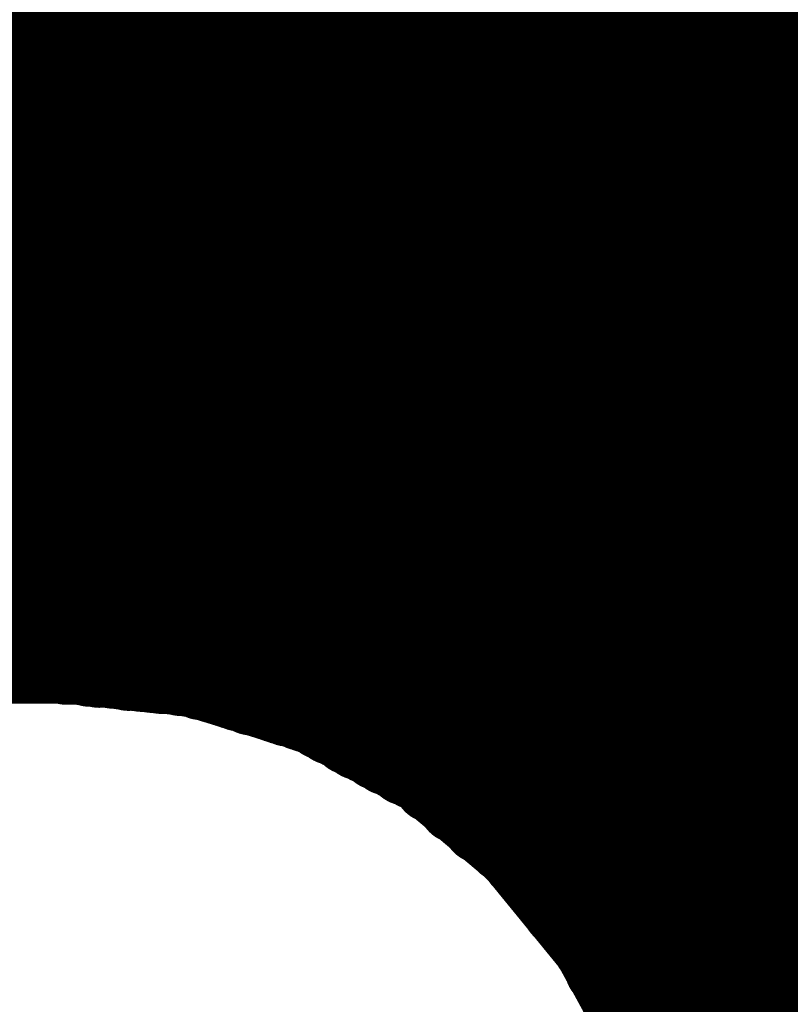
# Model space of a CAD drawing. Extents: x 0 to 65, y -0.2 to 30.2.
# Tile 115 of 237: x 36.607 to 36.799, y 14.66 to 14.906. Entities that reach past the tile are written whole.
import ezdxf

# ---------------------------------------------------------------- set-up
doc = ezdxf.new("R2010")
doc.units = 0
doc.layers.add('BOARD_GEOMETRY_SILKSCREEN_', color=1, linetype='CONTINUOUS')

msp = doc.modelspace()

# ---------------------------------------------------------------- linework, layer by layer
at = {"layer": 'BOARD_GEOMETRY_SILKSCREEN_', "const_width": 0.01905}
for points in [[(36.59886, 14.7447), (36.201858, 15.141448)], [(36.599622, 14.7447), (36.202874, 15.141448)], [(36.600892, 14.7447), (36.204144, 15.141448)], [(36.601908, 14.7447), (36.204906, 15.141448)], [(36.602924, 14.7447), (36.206176, 15.141448)], [(36.604194, 14.7447), (36.207192, 15.141448)], [(36.604956, 14.7447), (36.208208, 15.141448)], [(36.606226, 14.7447), (36.209478, 15.141448)], [(36.607242, 14.7447), (36.21024, 15.141448)], [(36.608258, 14.7447), (36.21151, 15.141448)], [(36.609528, 14.7447), (36.212526, 15.141448)], [(36.61029, 14.7447), (36.213542, 15.141448)], [(36.61156, 14.7447), (36.214558, 15.141448)], [(36.612576, 14.7447), (36.215574, 15.141448)], [(36.613592, 14.7447), (36.21659, 15.141448)], [(36.614608, 14.7447), (36.21786, 15.141448)], [(36.615624, 14.7447), (36.218876, 15.141448)], [(36.616894, 14.7447), (36.219892, 15.141448)], [(36.61791, 14.7447), (36.220908, 15.141448)], [(36.618926, 14.744446), (36.221924, 15.141448)], [(36.620196, 14.744446), (36.223194, 15.141448)], [(36.621212, 14.744446), (36.223956, 15.141448)], [(36.622482, 14.744446), (36.225226, 15.141448)], [(36.623752, 14.744192), (36.226242, 15.141448)], [(36.624768, 14.743938), (36.227258, 15.141448)], [(36.626038, 14.743938), (36.228528, 15.141448)], [(36.627054, 14.743684), (36.22929, 15.141448)], [(36.628578, 14.743684), (36.23056, 15.141448)], [(36.629594, 14.743684), (36.231576, 15.141448)], [(36.630864, 14.74343), (36.232592, 15.141448)], [(36.63188, 14.74343), (36.233862, 15.141448)], [(36.63315, 14.743176), (36.234624, 15.141448)], [(36.63442, 14.742922), (36.235894, 15.141448)], [(36.635436, 14.742922), (36.23691, 15.141448)], [(36.636706, 14.742922), (36.237926, 15.141448)], [(36.637722, 14.742668), (36.238942, 15.141448)], [(36.638992, 14.742668), (36.239958, 15.141448)], [(36.640262, 14.742414), (36.241228, 15.141448)], [(36.641532, 14.742414), (36.242244, 15.141448)], [(36.642548, 14.74216), (36.24326, 15.141448)], [(36.643818, 14.74216), (36.244276, 15.141448)], [(36.644834, 14.74216), (36.245292, 15.141448)], [(36.646104, 14.741906), (36.246308, 15.141448)], [(36.647374, 14.741652), (36.247578, 15.141448)], [(36.64839, 14.741652), (36.248594, 15.141448)], [(36.64966, 14.741398), (36.24961, 15.141448)], [(36.65093, 14.741398), (36.250626, 15.141448)], [(36.652454, 14.740636), (36.251642, 15.141448)], [(36.653978, 14.740382), (36.252912, 15.141448)], [(36.655502, 14.739874), (36.253674, 15.141448)], [(36.65728, 14.739366), (36.254944, 15.141448)], [(36.658804, 14.738858), (36.25596, 15.141448)], [(36.660328, 14.73835), (36.256976, 15.141448)], [(36.661852, 14.737842), (36.258246, 15.141448)], [(36.663376, 14.737588), (36.259008, 15.141448)], [(36.6649, 14.736826), (36.260278, 15.141448)], [(36.666424, 14.736572), (36.261294, 15.141448)], [(36.667948, 14.736064), (36.26231, 15.141448)], [(36.669472, 14.735556), (36.263326, 15.141448)], [(36.670996, 14.735048), (36.264342, 15.141448)], [(36.67252, 14.73454), (36.265612, 15.141448)], [(36.674044, 14.734032), (36.266628, 15.141448)], [(36.675568, 14.733778), (36.267644, 15.141448)], [(36.677346, 14.733016), (36.26866, 15.141448)], [(36.67887, 14.732508), (36.269676, 15.141448)], [(36.680394, 14.732), (36.270692, 15.141448)], [(36.68268, 14.73073), (36.271962, 15.141448)], [(36.684966, 14.72946), (36.272978, 15.141448)], [(36.687252, 14.728444), (36.273994, 15.141448)], [(36.689538, 14.72692), (36.27501, 15.141448)], [(36.691824, 14.72565), (36.276026, 15.141448)], [(36.69411, 14.724634), (36.277296, 15.141448)], [(36.69665, 14.72311), (36.278058, 15.141448)], [(36.698936, 14.72184), (36.279328, 15.141448)], [(36.701222, 14.720824), (36.280344, 15.141448)], [(36.703508, 14.7193), (36.28136, 15.141448)], [(36.705794, 14.718284), (36.28263, 15.141448)], [(36.710112, 14.714982), (36.283392, 15.141448)], [(36.716208, 14.709902), (36.284662, 15.141448)], [(36.722304, 14.704822), (36.285678, 15.141448)], [(36.7284, 14.699996), (36.286694, 15.141448)], [(37.173916, 14.255496), (36.287964, 15.141448)], [(37.173916, 14.256766), (36.288726, 15.141448)], [(37.173916, 14.257528), (36.289996, 15.141448)], [(37.173916, 14.258798), (36.291012, 15.141448)], [(37.173916, 14.259814), (36.292028, 15.141448)], [(37.173916, 14.26083), (36.293044, 15.141448)], [(37.173916, 14.261846), (36.29406, 15.141448)], [(37.173916, 14.262862), (36.29533, 15.141448)], [(37.173916, 14.264132), (36.296346, 15.141448)], [(37.173916, 14.265148), (36.297362, 15.141448)], [(37.173916, 14.266164), (36.298378, 15.141448)], [(37.173916, 14.26718), (36.299394, 15.141448)], [(37.173916, 14.268196), (36.30041, 15.141448)], [(37.173916, 14.269212), (36.30168, 15.141448)], [(37.173916, 14.270482), (36.302442, 15.141448)], [(37.173916, 14.271498), (36.303712, 15.141448)], [(37.173916, 14.272514), (36.304728, 15.141448)], [(37.173916, 14.27353), (36.305744, 15.141448)], [(37.173916, 14.274546), (36.307014, 15.141448)], [(37.173916, 14.275816), (36.307776, 15.141448)], [(37.173916, 14.276578), (36.309046, 15.141448)], [(37.173916, 14.277848), (36.310062, 15.141448)], [(37.173916, 14.278864), (36.311078, 15.141448)], [(37.173916, 14.27988), (36.312348, 15.141448)], [(37.173916, 14.28115), (36.31311, 15.141448)], [(37.173916, 14.281912), (36.31438, 15.141448)], [(37.173916, 14.283182), (36.315396, 15.141448)], [(37.173916, 14.284198), (36.316412, 15.141448)], [(37.173916, 14.285214), (36.317428, 15.141448)], [(37.173916, 14.28623), (36.318444, 15.141448)], [(37.173916, 14.287246), (36.319714, 15.141448)], [(37.173916, 14.288516), (36.32073, 15.141448)], [(37.173916, 14.289532), (36.321746, 15.141448)], [(37.173916, 14.290548), (36.322762, 15.141448)], [(37.173916, 14.291564), (36.323778, 15.141448)], [(37.173916, 14.29258), (36.324794, 15.141448)], [(37.173916, 14.293596), (36.326064, 15.141448)], [(37.173916, 14.294866), (36.32708, 15.141448)], [(37.173916, 14.295882), (36.328096, 15.141448)], [(37.173916, 14.296898), (36.329112, 15.141448)], [(37.173916, 14.297914), (36.330128, 15.141448)], [(37.173916, 14.29893), (36.331398, 15.141448)], [(37.173916, 14.3002), (36.33216, 15.141448)], [(37.173916, 14.300962), (36.33343, 15.141448)], [(37.173916, 14.302232), (36.334446, 15.141448)], [(37.173916, 14.303248), (36.335462, 15.141448)], [(37.173916, 14.304264), (36.336732, 15.141448)], [(37.173916, 14.305534), (36.337494, 15.141448)], [(37.173916, 14.306296), (36.338764, 15.141448)], [(37.173916, 14.307566), (36.33978, 15.141448)], [(37.173916, 14.308582), (36.340796, 15.141448)], [(37.173916, 14.309598), (36.341812, 15.141448)], [(37.173916, 14.310868), (36.342828, 15.141448)], [(37.173916, 14.31163), (36.344098, 15.141448)], [(37.173916, 14.3129), (36.345114, 15.141448)], [(37.173916, 14.313916), (36.34613, 15.141448)], [(37.173916, 14.314932), (36.347146, 15.141448)], [(37.173916, 14.315948), (36.348162, 15.141448)], [(37.173916, 14.316964), (36.349178, 15.141448)], [(37.173916, 14.318234), (36.350448, 15.141448)], [(37.173916, 14.31925), (36.351464, 15.141448)], [(37.173916, 14.320266), (36.35248, 15.141448)], [(37.173916, 14.321282), (36.353496, 15.141448)], [(37.173916, 14.322298), (36.354512, 15.141448)], [(37.173916, 14.323314), (36.355782, 15.141448)], [(37.173916, 14.324584), (36.356544, 15.141448)], [(37.173916, 14.325346), (36.357814, 15.141448)], [(37.173916, 14.326616), (36.35883, 15.141448)], [(37.173916, 14.327632), (36.359846, 15.141448)], [(37.173916, 14.328648), (36.361116, 15.141448)], [(37.173916, 14.329918), (36.361878, 15.141448)], [(37.173916, 14.33068), (36.363148, 15.141448)], [(37.173916, 14.33195), (36.364164, 15.141448)], [(37.173916, 14.332966), (36.36518, 15.141448)], [(37.173916, 14.333982), (36.36645, 15.141448)], [(37.173916, 14.335252), (36.367212, 15.141448)], [(37.173916, 14.336014), (36.368482, 15.141448)], [(37.173916, 14.337284), (36.369498, 15.141448)], [(37.173916, 14.3383), (36.370514, 15.141448)], [(37.173916, 14.339316), (36.37153, 15.141448)], [(37.173916, 14.340332), (36.372546, 15.141448)], [(37.173916, 14.341348), (36.373816, 15.141448)], [(37.173916, 14.342618), (36.374832, 15.141448)], [(37.173916, 14.343634), (36.375848, 15.141448)], [(37.173916, 14.34465), (36.376864, 15.141448)], [(37.173916, 14.345666), (36.37788, 15.141448)], [(37.173916, 14.346682), (36.378896, 15.141448)], [(37.173916, 14.347698), (36.380166, 15.141448)], [(37.173916, 14.348968), (36.381182, 15.141448)], [(37.173916, 14.349984), (36.382198, 15.141448)], [(37.173916, 14.351), (36.383214, 15.141448)], [(37.173916, 14.352016), (36.38423, 15.141448)], [(37.173916, 14.353032), (36.3855, 15.141448)], [(37.173916, 14.354302), (36.386262, 15.141448)], [(37.173916, 14.355064), (36.387532, 15.141448)], [(37.173916, 14.356334), (36.388548, 15.141448)], [(37.173916, 14.35735), (36.389564, 15.141448)], [(37.173916, 14.358366), (36.390834, 15.141448)], [(37.173916, 14.359636), (36.391596, 15.141448)], [(37.173916, 14.360398), (36.392866, 15.141448)], [(37.173916, 14.361668), (36.393882, 15.141448)], [(37.173916, 14.362684), (36.394898, 15.141448)], [(37.173916, 14.3637), (36.395914, 15.141448)], [(37.173916, 14.364716), (36.39693, 15.141448)], [(37.173916, 14.365732), (36.3982, 15.141448)], [(37.173916, 14.367002), (36.399216, 15.141448)], [(37.173916, 14.368018), (36.400232, 15.141448)], [(37.173916, 14.369034), (36.401248, 15.141448)], [(37.173916, 14.37005), (36.402264, 15.141448)], [(37.173916, 14.371066), (36.40328, 15.141448)], [(37.173916, 14.372082), (36.40455, 15.141448)], [(37.173916, 14.373352), (36.405566, 15.141448)], [(37.173916, 14.374368), (36.406582, 15.141448)], [(37.173916, 14.375384), (36.407598, 15.141448)], [(37.173916, 14.3764), (36.408614, 15.141448)], [(37.173916, 14.377416), (36.409884, 15.141448)], [(37.173916, 14.378686), (36.410646, 15.141448)], [(37.173916, 14.379448), (36.411916, 15.141448)], [(37.173916, 14.380718), (36.412932, 15.141448)], [(37.173916, 14.381734), (36.413948, 15.141448)], [(37.173916, 14.38275), (36.415218, 15.141448)], [(37.173916, 14.38402), (36.41598, 15.141448)], [(37.173916, 14.384782), (36.41725, 15.141448)], [(37.173916, 14.386052), (36.418266, 15.141448)], [(37.173916, 14.387068), (36.419282, 15.141448)], [(37.173916, 14.388084), (36.420552, 15.141448)], [(37.173916, 14.389354), (36.421314, 15.141448)], [(37.173916, 14.390116), (36.422584, 15.141448)], [(37.173916, 14.391386), (36.4236, 15.141448)], [(37.173916, 14.392402), (36.424616, 15.141448)], [(37.173916, 14.393418), (36.425632, 15.141448)], [(37.173916, 14.394434), (36.426648, 15.141448)], [(37.173916, 14.39545), (36.427664, 15.141448)], [(37.173916, 14.39672), (36.428934, 15.141448)], [(37.173916, 14.397736), (36.42995, 15.141448)], [(37.173916, 14.398752), (36.430966, 15.141448)], [(37.173916, 14.399768), (36.431982, 15.141448)], [(37.173916, 14.400784), (36.432998, 15.141448)], [(37.173916, 14.4018), (36.434268, 15.141448)], [(37.173916, 14.40307), (36.43503, 15.141448)], [(37.173916, 14.404086), (36.4363, 15.141448)], [(37.173916, 14.405102), (36.437316, 15.141448)], [(37.173916, 14.406118), (36.438332, 15.141448)], [(37.173916, 14.407134), (36.439602, 15.141448)], [(37.173916, 14.408404), (36.440364, 15.141448)], [(37.173916, 14.409166), (36.441634, 15.141448)], [(37.173916, 14.410436), (36.44265, 15.141448)], [(37.173916, 14.411452), (36.443666, 15.141448)], [(37.173916, 14.412468), (36.444936, 15.141448)], [(37.173916, 14.413738), (36.445698, 15.141448)], [(37.173916, 14.4145), (36.446968, 15.141448)], [(37.173916, 14.41577), (36.447984, 15.141448)], [(37.173916, 14.416786), (36.449, 15.141448)], [(37.173916, 14.417802), (36.450016, 15.141448)], [(37.173916, 14.418818), (36.451032, 15.141448)], [(37.173916, 14.419834), (36.452302, 15.141448)], [(37.173916, 14.421104), (36.453318, 15.141448)], [(37.173916, 14.42212), (36.454334, 15.141448)], [(37.173916, 14.423136), (36.45535, 15.141448)], [(37.173916, 14.424152), (36.456366, 15.141448)], [(37.173916, 14.425168), (36.457382, 15.141448)], [(37.173916, 14.426184), (36.458652, 15.141448)], [(37.173916, 14.427454), (36.459668, 15.141448)], [(37.173916, 14.42847), (36.460684, 15.141448)], [(37.173916, 14.429486), (36.4617, 15.141448)], [(37.173916, 14.430502), (36.462716, 15.141448)], [(37.173916, 14.431518), (36.463986, 15.141448)], [(37.173916, 14.432788), (36.464748, 15.141448)], [(37.173916, 14.43355), (36.466018, 15.141448)], [(37.173916, 14.43482), (36.467034, 15.141448)], [(37.173916, 14.435836), (36.46805, 15.141448)], [(37.173916, 14.436852), (36.46932, 15.141448)], [(37.173916, 14.438122), (36.470082, 15.141448)], [(37.173916, 14.438884), (36.471352, 15.141448)], [(37.173916, 14.440154), (36.472368, 15.141448)], [(37.173916, 14.44117), (36.473384, 15.141448)], [(37.173916, 14.442186), (36.4744, 15.141448)], [(37.173916, 14.443456), (36.475416, 15.141448)], [(37.173916, 14.444218), (36.476686, 15.141448)], [(37.173916, 14.445488), (36.477702, 15.141448)], [(37.173916, 14.446504), (36.478718, 15.141448)], [(37.173916, 14.44752), (36.479734, 15.141448)], [(37.173916, 14.448536), (36.48075, 15.141448)], [(37.173916, 14.449552), (36.481766, 15.141448)], [(37.173916, 14.450568), (36.483036, 15.141448)], [(37.173916, 14.451838), (36.484052, 15.141448)], [(37.173916, 14.452854), (36.485068, 15.141448)], [(37.173916, 14.45387), (36.486084, 15.141448)], [(37.173916, 14.454886), (36.4871, 15.141448)], [(37.173916, 14.455902), (36.48837, 15.141448)], [(37.173916, 14.457172), (36.489132, 15.141448)], [(37.173916, 14.457934), (36.490402, 15.141448)], [(37.173916, 14.459204), (36.491418, 15.141448)], [(37.173916, 14.46022), (36.492434, 15.141448)], [(37.173916, 14.461236), (36.493704, 15.141448)], [(37.173916, 14.462506), (36.494466, 15.141448)], [(37.173916, 14.463268), (36.495736, 15.141448)], [(37.173916, 14.464538), (36.496752, 15.141448)], [(37.173916, 14.465554), (36.497768, 15.141448)], [(37.173916, 14.46657), (36.499038, 15.141448)], [(37.173916, 14.46784), (36.4998, 15.141448)], [(37.173916, 14.468602), (36.50107, 15.141448)], [(37.173916, 14.469872), (36.502086, 15.141448)], [(37.173916, 14.470888), (36.503102, 15.141448)], [(37.173916, 14.471904), (36.504118, 15.141448)], [(37.173916, 14.47292), (36.505134, 15.141448)], [(37.173916, 14.473936), (36.506404, 15.141448)], [(37.173916, 14.475206), (36.50742, 15.141448)], [(37.173916, 14.476222), (36.508436, 15.141448)], [(37.173916, 14.477238), (36.509452, 15.141448)], [(37.173916, 14.478254), (36.510468, 15.141448)], [(37.173916, 14.47927), (36.511484, 15.141448)], [(37.173916, 14.480286), (36.512754, 15.141448)], [(37.173916, 14.481556), (36.513516, 15.141448)], [(37.173916, 14.482572), (36.514786, 15.141448)], [(37.173916, 14.483588), (36.515802, 15.141448)], [(37.173916, 14.484604), (36.516818, 15.141448)], [(37.173916, 14.48562), (36.518088, 15.141448)], [(37.173916, 14.48689), (36.51885, 15.141448)], [(37.173916, 14.487652), (36.52012, 15.141448)], [(37.173916, 14.488922), (36.521136, 15.141448)], [(37.173916, 14.489938), (36.522152, 15.141448)], [(37.173916, 14.490954), (36.523422, 15.141448)], [(37.173916, 14.492224), (36.524184, 15.141448)], [(37.173916, 14.492986), (36.525454, 15.141448)], [(37.173916, 14.494256), (36.52647, 15.141448)], [(37.173916, 14.495272), (36.527486, 15.141448)], [(37.173916, 14.496288), (36.528502, 15.141448)], [(37.173916, 14.497304), (36.529518, 15.141448)], [(37.173916, 14.49832), (36.530788, 15.141448)], [(37.173916, 14.49959), (36.531804, 15.141448)], [(37.173916, 14.500606), (36.53282, 15.141448)], [(37.173916, 14.501622), (36.533836, 15.141448)], [(37.173916, 14.502638), (36.534852, 15.141448)], [(37.173916, 14.503654), (36.535868, 15.141448)], [(37.173916, 14.50467), (36.537138, 15.141448)], [(37.173916, 14.50594), (36.538154, 15.141448)], [(37.173916, 14.506956), (36.53917, 15.141448)], [(37.173916, 14.507972), (36.540186, 15.141448)], [(37.173916, 14.508988), (36.541202, 15.141448)], [(37.173916, 14.510004), (36.542472, 15.141448)], [(37.173916, 14.511274), (36.543234, 15.141448)], [(37.173916, 14.512036), (36.544504, 15.141448)], [(37.173916, 14.513306), (36.54552, 15.141448)], [(37.173916, 14.514322), (36.546536, 15.141448)], [(37.173916, 14.515338), (36.547806, 15.141448)], [(37.173916, 14.516608), (36.548568, 15.141448)], [(37.173916, 14.51737), (36.549838, 15.141448)], [(37.173916, 14.51864), (36.550854, 15.141448)], [(37.173916, 14.519656), (36.55187, 15.141448)], [(37.173916, 14.520672), (36.552886, 15.141448)], [(37.173916, 14.521942), (36.553902, 15.141448)], [(37.173916, 14.522704), (36.555172, 15.141448)], [(37.173916, 14.523974), (36.556188, 15.141448)], [(37.173916, 14.52499), (36.557204, 15.141448)], [(37.173916, 14.526006), (36.55822, 15.141448)], [(37.173916, 14.527022), (36.559236, 15.141448)], [(37.173916, 14.528038), (36.560252, 15.141448)], [(37.173916, 14.529054), (36.561522, 15.141448)], [(37.173916, 14.530324), (36.562538, 15.141448)], [(37.173916, 14.53134), (36.563554, 15.141448)], [(37.173916, 14.532356), (36.56457, 15.141448)], [(37.173916, 14.533372), (36.565586, 15.141448)], [(37.173916, 14.534388), (36.566856, 15.141448)], [(37.173916, 14.535658), (36.567618, 15.141448)], [(37.173916, 14.53642), (36.568888, 15.141448)], [(37.173916, 14.53769), (36.569904, 15.141448)], [(37.173916, 14.538706), (36.57092, 15.141448)], [(37.173916, 14.539722), (36.57219, 15.141448)], [(37.173916, 14.540992), (36.572952, 15.141448)], [(37.173916, 14.541754), (36.574222, 15.141448)], [(37.173916, 14.543024), (36.575238, 15.141448)], [(37.173916, 14.54404), (36.576254, 15.141448)], [(37.173916, 14.545056), (36.577524, 15.141448)], [(37.173916, 14.546326), (36.578286, 15.141448)], [(37.173916, 14.547088), (36.579556, 15.141448)], [(37.173916, 14.548358), (36.580572, 15.141448)], [(37.173916, 14.549374), (36.581588, 15.141448)], [(35.427666, 14.7447), (36.618164, 14.7447)], [(36.618164, 14.7447), (36.650168, 14.741398)], [(36.650168, 14.741398), (36.679886, 14.732254)], [(36.679886, 14.732254), (36.707064, 14.717776)], [(36.707064, 14.717776), (36.730432, 14.698218)], [(36.730432, 14.698218), (36.749736, 14.674596)], [(37.173916, 14.25448), (36.73221, 14.696186)], [(37.173916, 14.253464), (36.73729, 14.69009)], [(37.173916, 14.252194), (36.742116, 14.683994)], [(37.173916, 14.251432), (36.747196, 14.677898)], [(36.749736, 14.674596), (36.764468, 14.647672)], [(37.173916, 14.250162), (36.750498, 14.67358)], [(37.173916, 14.249146), (36.751768, 14.671294)], [(37.173916, 14.24813), (36.752784, 14.669008)], [(37.173916, 14.24686), (36.754308, 14.666722)], [(37.173916, 14.246098), (36.755578, 14.664436)], [(37.173916, 14.244828), (36.756594, 14.66215)], [(37.173916, 14.243812), (36.758118, 14.659864)], [(37.173916, 14.242796), (36.759134, 14.657324)], [(37.173916, 14.24178), (36.760404, 14.655038)], [(37.173916, 14.240764), (36.761928, 14.652752)]]:
    msp.add_lwpolyline(points, dxfattribs=at)
at = {"layer": 'BOARD_GEOMETRY_SILKSCREEN_', "const_width": 0.009652}
for points in [[(36.594034, 14.7447, -1), (36.603686, 14.7447)], [(36.594796, 14.7447, -1), (36.604448, 14.7447)], [(36.596066, 14.7447, -1), (36.605718, 14.7447)], [(36.597082, 14.7447, -1), (36.606734, 14.7447)], [(36.598098, 14.7447, -1), (36.60775, 14.7447)], [(36.599368, 14.7447, -1), (36.60902, 14.7447)], [(36.60013, 14.7447, -1), (36.609782, 14.7447)], [(36.6014, 14.7447, -1), (36.611052, 14.7447)], [(36.602416, 14.7447, -1), (36.612068, 14.7447)], [(36.603432, 14.7447, -1), (36.613084, 14.7447)], [(36.604702, 14.7447, -1), (36.614354, 14.7447)], [(36.605464, 14.7447, -1), (36.615116, 14.7447)], [(36.606734, 14.7447, -1), (36.616386, 14.7447)], [(36.60775, 14.7447, -1), (36.617402, 14.7447)], [(36.608766, 14.7447, -1), (36.618418, 14.7447)], [(36.609782, 14.7447, -1), (36.619434, 14.7447)], [(36.610798, 14.7447, -1), (36.62045, 14.7447)], [(36.612068, 14.7447, -1), (36.62172, 14.7447)], [(36.613084, 14.7447, -1), (36.622736, 14.7447)], [(36.613338, 14.7447, -1), (36.62299, 14.7447)], [(36.613338, 14.7447, -1), (36.62299, 14.7447)], [(36.6141, 14.744446, -1), (36.623752, 14.744446)], [(36.61537, 14.744446, -1), (36.625022, 14.744446)], [(36.616386, 14.744446, -1), (36.626038, 14.744446)], [(36.617656, 14.744446, -1), (36.627308, 14.744446)], [(36.618926, 14.744192, -1), (36.628578, 14.744192)], [(36.619942, 14.743938, -1), (36.629594, 14.743938)], [(36.621212, 14.743938, -1), (36.630864, 14.743938)], [(36.622228, 14.743684, -1), (36.63188, 14.743684)], [(36.623752, 14.743684, -1), (36.633404, 14.743684)], [(36.624768, 14.743684, -1), (36.63442, 14.743684)], [(36.626038, 14.74343, -1), (36.63569, 14.74343)], [(36.627054, 14.74343, -1), (36.636706, 14.74343)], [(36.628324, 14.743176, -1), (36.637976, 14.743176)], [(36.629594, 14.742922, -1), (36.639246, 14.742922)], [(36.63061, 14.742922, -1), (36.640262, 14.742922)], [(36.63188, 14.742922, -1), (36.641532, 14.742922)], [(36.632896, 14.742668, -1), (36.642548, 14.742668)], [(36.634166, 14.742668, -1), (36.643818, 14.742668)], [(36.635436, 14.742414, -1), (36.645088, 14.742414)], [(36.636706, 14.742414, -1), (36.646358, 14.742414)], [(36.637722, 14.74216, -1), (36.647374, 14.74216)], [(36.638992, 14.74216, -1), (36.648644, 14.74216)], [(36.640008, 14.74216, -1), (36.64966, 14.74216)], [(36.641278, 14.741906, -1), (36.65093, 14.741906)], [(36.603686, 14.7447, -1), (36.594034, 14.7447)], [(36.604448, 14.7447, -1), (36.594796, 14.7447)], [(36.605718, 14.7447, -1), (36.596066, 14.7447)], [(36.606734, 14.7447, -1), (36.597082, 14.7447)], [(36.60775, 14.7447, -1), (36.598098, 14.7447)], [(36.60902, 14.7447, -1), (36.599368, 14.7447)], [(36.609782, 14.7447, -1), (36.60013, 14.7447)], [(36.611052, 14.7447, -1), (36.6014, 14.7447)], [(36.612068, 14.7447, -1), (36.602416, 14.7447)], [(36.613084, 14.7447, -1), (36.603432, 14.7447)], [(36.614354, 14.7447, -1), (36.604702, 14.7447)], [(36.615116, 14.7447, -1), (36.605464, 14.7447)], [(36.616386, 14.7447, -1), (36.606734, 14.7447)], [(36.617402, 14.7447, -1), (36.60775, 14.7447)], [(36.618418, 14.7447, -1), (36.608766, 14.7447)], [(36.619434, 14.7447, -1), (36.609782, 14.7447)], [(36.62045, 14.7447, -1), (36.610798, 14.7447)], [(36.62172, 14.7447, -1), (36.612068, 14.7447)], [(36.622736, 14.7447, -1), (36.613084, 14.7447)], [(36.62299, 14.7447, -1), (36.613338, 14.7447)], [(36.62299, 14.7447, -1), (36.613338, 14.7447)], [(36.623752, 14.744446, -1), (36.6141, 14.744446)], [(36.625022, 14.744446, -1), (36.61537, 14.744446)], [(36.626038, 14.744446, -1), (36.616386, 14.744446)], [(36.627308, 14.744446, -1), (36.617656, 14.744446)], [(36.642548, 14.741652, -1), (36.6522, 14.741652)], [(36.643564, 14.741652, -1), (36.653216, 14.741652)], [(36.644834, 14.741398, -1), (36.654486, 14.741398)], [(36.645342, 14.741398, -1), (36.654994, 14.741398)], [(36.645342, 14.741398, -1), (36.654994, 14.741398)], [(36.646104, 14.741398, -1), (36.655756, 14.741398)], [(36.647628, 14.740636, -1), (36.65728, 14.740636)], [(36.649152, 14.740382, -1), (36.658804, 14.740382)], [(36.650676, 14.739874, -1), (36.660328, 14.739874)], [(36.628578, 14.744192, -1), (36.618926, 14.744192)], [(36.629594, 14.743938, -1), (36.619942, 14.743938)], [(36.630864, 14.743938, -1), (36.621212, 14.743938)], [(36.63188, 14.743684, -1), (36.622228, 14.743684)], [(36.633404, 14.743684, -1), (36.623752, 14.743684)], [(36.63442, 14.743684, -1), (36.624768, 14.743684)], [(36.63569, 14.74343, -1), (36.626038, 14.74343)], [(36.636706, 14.74343, -1), (36.627054, 14.74343)], [(36.637976, 14.743176, -1), (36.628324, 14.743176)], [(36.639246, 14.742922, -1), (36.629594, 14.742922)], [(36.640262, 14.742922, -1), (36.63061, 14.742922)], [(36.641532, 14.742922, -1), (36.63188, 14.742922)], [(36.642548, 14.742668, -1), (36.632896, 14.742668)], [(36.643818, 14.742668, -1), (36.634166, 14.742668)], [(36.645088, 14.742414, -1), (36.635436, 14.742414)], [(36.646358, 14.742414, -1), (36.636706, 14.742414)], [(36.647374, 14.74216, -1), (36.637722, 14.74216)], [(36.648644, 14.74216, -1), (36.638992, 14.74216)], [(36.64966, 14.74216, -1), (36.640008, 14.74216)], [(36.65093, 14.741906, -1), (36.641278, 14.741906)], [(36.652454, 14.739366, -1), (36.662106, 14.739366)], [(36.653978, 14.738858, -1), (36.66363, 14.738858)], [(36.655502, 14.73835, -1), (36.665154, 14.73835)], [(36.657026, 14.737842, -1), (36.666678, 14.737842)], [(36.65855, 14.737588, -1), (36.668202, 14.737588)], [(36.6522, 14.741652, -1), (36.642548, 14.741652)], [(36.653216, 14.741652, -1), (36.643564, 14.741652)], [(36.654486, 14.741398, -1), (36.644834, 14.741398)], [(36.654994, 14.741398, -1), (36.645342, 14.741398)], [(36.654994, 14.741398, -1), (36.645342, 14.741398)], [(36.655756, 14.741398, -1), (36.646104, 14.741398)], [(36.65728, 14.740636, -1), (36.647628, 14.740636)], [(36.658804, 14.740382, -1), (36.649152, 14.740382)], [(36.660328, 14.739874, -1), (36.650676, 14.739874)], [(36.662106, 14.739366, -1), (36.652454, 14.739366)], [(36.660074, 14.736826, -1), (36.669726, 14.736826)], [(36.661598, 14.736572, -1), (36.67125, 14.736572)], [(36.663122, 14.736064, -1), (36.672774, 14.736064)], [(36.664646, 14.735556, -1), (36.674298, 14.735556)], [(36.66617, 14.735048, -1), (36.675822, 14.735048)], [(36.667694, 14.73454, -1), (36.677346, 14.73454)], [(36.66363, 14.738858, -1), (36.653978, 14.738858)], [(36.665154, 14.73835, -1), (36.655502, 14.73835)], [(36.666678, 14.737842, -1), (36.657026, 14.737842)], [(36.668202, 14.737588, -1), (36.65855, 14.737588)], [(36.669218, 14.734032, -1), (36.67887, 14.734032)], [(36.670742, 14.733778, -1), (36.680394, 14.733778)], [(36.67252, 14.733016, -1), (36.682172, 14.733016)], [(36.674044, 14.732508, -1), (36.683696, 14.732508)], [(36.67506, 14.732254, -1), (36.684712, 14.732254)], [(36.67506, 14.732254, -1), (36.684712, 14.732254)], [(36.669726, 14.736826, -1), (36.660074, 14.736826)], [(36.67125, 14.736572, -1), (36.661598, 14.736572)], [(36.672774, 14.736064, -1), (36.663122, 14.736064)], [(36.674298, 14.735556, -1), (36.664646, 14.735556)], [(36.675822, 14.735048, -1), (36.66617, 14.735048)], [(36.677346, 14.73454, -1), (36.667694, 14.73454)], [(36.675568, 14.732, -1), (36.68522, 14.732)], [(36.677854, 14.73073, -1), (36.687506, 14.73073)], [(36.67887, 14.734032, -1), (36.669218, 14.734032)], [(36.680394, 14.733778, -1), (36.670742, 14.733778)], [(36.682172, 14.733016, -1), (36.67252, 14.733016)], [(36.683696, 14.732508, -1), (36.674044, 14.732508)], [(36.684712, 14.732254, -1), (36.67506, 14.732254)], [(36.684712, 14.732254, -1), (36.67506, 14.732254)], [(36.68522, 14.732, -1), (36.675568, 14.732)], [(36.68014, 14.72946, -1), (36.689792, 14.72946)], [(36.682426, 14.728444, -1), (36.692078, 14.728444)], [(36.687506, 14.73073, -1), (36.677854, 14.73073)], [(36.684712, 14.72692, -1), (36.694364, 14.72692)], [(36.686998, 14.72565, -1), (36.69665, 14.72565)], [(36.689792, 14.72946, -1), (36.68014, 14.72946)], [(36.692078, 14.728444, -1), (36.682426, 14.728444)], [(36.689284, 14.724634, -1), (36.698936, 14.724634)], [(36.691824, 14.72311, -1), (36.701476, 14.72311)], [(36.694364, 14.72692, -1), (36.684712, 14.72692)], [(36.69665, 14.72565, -1), (36.686998, 14.72565)], [(36.69411, 14.72184, -1), (36.703762, 14.72184)], [(36.696396, 14.720824, -1), (36.706048, 14.720824)], [(36.698936, 14.724634, -1), (36.689284, 14.724634)], [(36.701476, 14.72311, -1), (36.691824, 14.72311)], [(36.698682, 14.7193, -1), (36.708334, 14.7193)], [(36.700968, 14.718284, -1), (36.71062, 14.718284)], [(36.702238, 14.717776, -1), (36.71189, 14.717776)], [(36.702238, 14.717776, -1), (36.71189, 14.717776)], [(36.703762, 14.72184, -1), (36.69411, 14.72184)], [(36.706048, 14.720824, -1), (36.696396, 14.720824)], [(36.705286, 14.714982, -1), (36.714938, 14.714982)], [(36.708334, 14.7193, -1), (36.698682, 14.7193)], [(36.71062, 14.718284, -1), (36.700968, 14.718284)], [(36.71189, 14.717776, -1), (36.702238, 14.717776)], [(36.71189, 14.717776, -1), (36.702238, 14.717776)], [(36.714938, 14.714982, -1), (36.705286, 14.714982)], [(36.711382, 14.709902, -1), (36.721034, 14.709902)], [(36.721034, 14.709902, -1), (36.711382, 14.709902)], [(36.717478, 14.704822, -1), (36.72713, 14.704822)], [(36.72713, 14.704822, -1), (36.717478, 14.704822)], [(36.723574, 14.699996, -1), (36.733226, 14.699996)], [(36.725606, 14.698218, -1), (36.735258, 14.698218)], [(36.725606, 14.698218, -1), (36.735258, 14.698218)], [(36.727384, 14.696186, -1), (36.737036, 14.696186)], [(36.733226, 14.699996, -1), (36.723574, 14.699996)], [(36.735258, 14.698218, -1), (36.725606, 14.698218)], [(36.735258, 14.698218, -1), (36.725606, 14.698218)], [(36.737036, 14.696186, -1), (36.727384, 14.696186)], [(36.732464, 14.69009, -1), (36.742116, 14.69009)], [(36.742116, 14.69009, -1), (36.732464, 14.69009)], [(36.73729, 14.683994, -1), (36.746942, 14.683994)], [(36.746942, 14.683994, -1), (36.73729, 14.683994)], [(36.74237, 14.677898, -1), (36.752022, 14.677898)], [(36.74491, 14.674596, -1), (36.754562, 14.674596)], [(36.74491, 14.674596, -1), (36.754562, 14.674596)], [(36.745672, 14.67358, -1), (36.755324, 14.67358)], [(36.752022, 14.677898, -1), (36.74237, 14.677898)], [(36.746942, 14.671294, -1), (36.756594, 14.671294)], [(36.754562, 14.674596, -1), (36.74491, 14.674596)], [(36.754562, 14.674596, -1), (36.74491, 14.674596)], [(36.755324, 14.67358, -1), (36.745672, 14.67358)], [(36.747958, 14.669008, -1), (36.75761, 14.669008)], [(36.756594, 14.671294, -1), (36.746942, 14.671294)], [(36.749482, 14.666722, -1), (36.759134, 14.666722)], [(36.75761, 14.669008, -1), (36.747958, 14.669008)], [(36.750752, 14.664436, -1), (36.760404, 14.664436)], [(36.759134, 14.666722, -1), (36.749482, 14.666722)], [(36.751768, 14.66215, -1), (36.76142, 14.66215)], [(36.760404, 14.664436, -1), (36.750752, 14.664436)], [(36.753292, 14.659864, -1), (36.762944, 14.659864)], [(36.76142, 14.66215, -1), (36.751768, 14.66215)], [(36.754308, 14.657324, -1), (36.76396, 14.657324)], [(36.762944, 14.659864, -1), (36.753292, 14.659864)], [(36.755578, 14.655038, -1), (36.76523, 14.655038)], [(36.76396, 14.657324, -1), (36.754308, 14.657324)], [(36.757102, 14.652752, -1), (36.766754, 14.652752)]]:
    msp.add_lwpolyline(points, format="xyb", dxfattribs=at)

doc.saveas('drawing.dxf')
